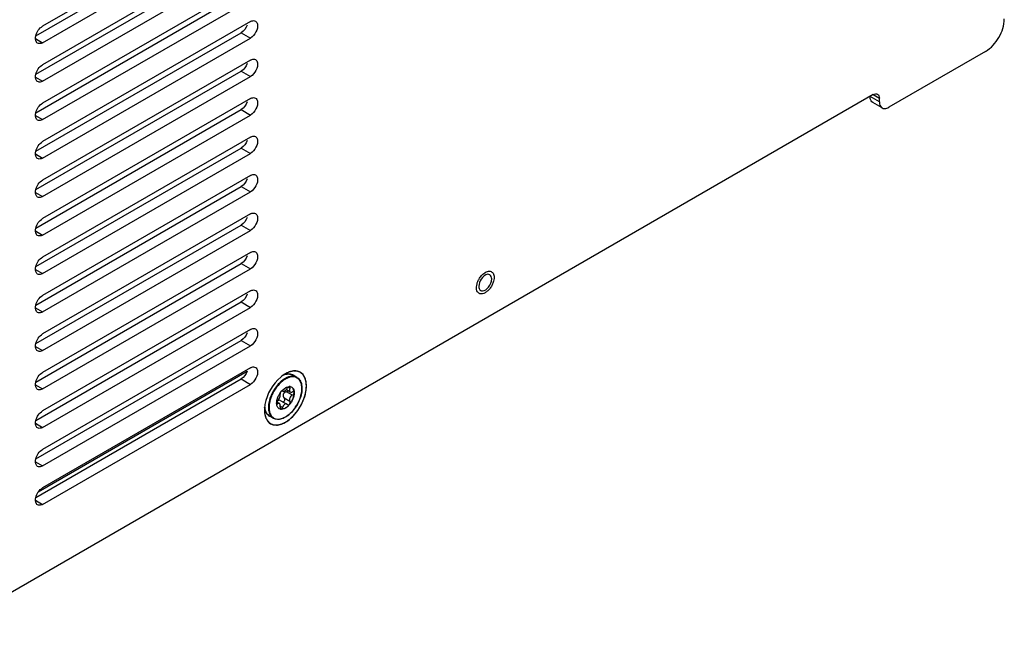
# Model space of a CAD drawing. Header units: inches. Extents: x 0 to 34, y 0 to 22.
# Tile 97 of 127: x 7.4 to 8.5, y 14.7 to 15.4. Entities that reach past the tile are written whole.
import ezdxf

# ---------------------------------------------------------------- set-up
doc = ezdxf.new("R2010")
doc.units = ezdxf.units.IN
doc.header["$LTSCALE"] = 1.87
doc.header["$MEASUREMENT"] = 0
doc.layers.get('0').update_dxf_attribs({"linetype": 'CONTINUOUS'})
doc.layers.add('02___PRT_ALL_AXES', color=7, linetype='CONTINUOUS')
doc.layers.add('COSMETIC', color=7, linetype='CONTINUOUS')

msp = doc.modelspace()

# ---------------------------------------------------------------- linework, layer by layer
at = {"color": 7, "linetype": 'CONTINUOUS'}
for p, q in [((8.49952, 15.3556), (8.39165, 15.29331)), ((8.37425, 15.30737), (5.99715, 13.93487)), ((8.38121, 15.29934), (8.37077, 15.30537)), ((8.38426, 15.29258), (8.37382, 15.29861)), ((8.37425, 15.30737), (8.38121, 15.30336)), ((8.38121, 15.29934), (8.38121, 15.30336)), ((7.94196, 15.08663), (7.94026, 15.08581)), ((7.73207, 14.99237), (7.73205, 14.99238)), ((7.71533, 14.97749), (7.71809, 14.97995)), ((7.71809, 14.97995), (7.71925, 14.9807)), ((7.71847, 14.9772), (7.72029, 14.97868)), ((7.72029, 14.97868), (7.72155, 14.98033)), ((7.72029, 14.97868), (7.72455, 14.97622)), ((7.72432, 14.98009), (7.72228, 14.98126)), ((7.72439, 14.98199), (7.72619, 14.98138)), ((7.71344, 14.97514), (7.71511, 14.97726)), ((7.71548, 14.9774), (7.71511, 14.97726)), ((7.71548, 14.9774), (7.71643, 14.97685)), ((7.71593, 14.97735), (7.71548, 14.9774)), ((7.7161, 14.97719), (7.71569, 14.97742)), ((7.7161, 14.97719), (7.71593, 14.97735)), ((7.7161, 14.97719), (7.71643, 14.97685)), ((7.72432, 14.96549), (7.71786, 14.96922)), ((7.71827, 14.96863), (7.71786, 14.96922)), ((7.72058, 14.97624), (7.72201, 14.97693)), ((7.72704, 14.97251), (7.72058, 14.97624)), ((7.72201, 14.97693), (7.72247, 14.97742)), ((7.7106, 14.96302), (7.70944, 14.96369)), ((7.70945, 14.96307), (7.70949, 14.96496)), ((7.70945, 14.96307), (7.70969, 14.96283)), ((7.70953, 14.96506), (7.71245, 14.96337)), ((7.71368, 14.95689), (7.71224, 14.95739)), ((7.71366, 14.95683), (7.71231, 14.95735)), ((7.7161, 14.95889), (7.71349, 14.9604)), ((7.71425, 14.96639), (7.72096, 14.96252)), ((7.72155, 14.96204), (7.72096, 14.96252)), ((7.72155, 14.96204), (7.72184, 14.9618))]:
    msp.add_line(p, q, dxfattribs=at)
for centre, radius, start, end in [((7.95575, 15.08999), 0.02394, 150.9603, 152.88834), ((7.94879, 15.09747), 0.01364, 120.02339, 122.84588), ((7.95196, 15.09138), 0.0199, 164.77005, 165.0667), ((7.7254, 14.97518), 0.02127, 113.74328, 116.01155), ((7.73182, 14.9687), 0.02583, 120.01413, 123.14536), ((7.73117, 14.96982), 0.02453, 119.21026, 120.00315), ((7.73128, 14.96962), 0.02407, 119.20992, 120.00315), ((7.73052, 14.97102), 0.02247, 115.96145, 119.24818), ((7.72337, 14.98717), 0.00885, 64.79919, 65.58085), ((7.72339, 14.98722), 0.0088, 60.00304, 64.80171), ((7.74472, 14.95466), 0.04433, 142.8445, 156.61308), ((7.74314, 14.95582), 0.04237, 141.51122, 142.80525), ((7.72364, 14.9762), 0.00584, 84.24519, 90.97048), ((7.72367, 14.97653), 0.0055, 83.55049, 84.17915), ((7.72394, 14.98138), 0.000686, 60.01715, 65.37611), ((7.72367, 14.9766), 0.00544, 82.46293, 83.55135), ((7.74335, 14.95527), 0.04283, 156.63757, 157.19519), ((7.73299, 14.96143), 0.02388, 144.95646, 155.54796), ((7.73082, 14.96315), 0.02111, 137.22067, 138.08131), ((7.71729, 14.96114), 0.02128, 183.9949, 186.24676), ((7.7212, 14.96366), 0.01176, 182.86849, 184.10956), ((7.72094, 14.96364), 0.01151, 184.11351, 184.2814), ((7.72478, 14.96359), 0.01534, 174.46186, 174.89002), ((7.71387, 14.96349), 0.00462, 160.05045, 161.36614), ((7.71462, 14.96206), 0.00526, 259.68208, 261.23943)]:
    msp.add_arc(centre, radius, start, end, dxfattribs=at)
for points, knots in [([(8.49952, 15.3556), (8.50572, 15.35918), (8.51551, 15.37048), (8.5204, 15.38461), (8.5204, 15.39176)], [0, 0, 0, 0, 0.5000063, 1, 1, 1, 1]), ([(8.38121, 15.29934), (8.38121, 15.29859), (8.38137, 15.29609), (8.38272, 15.29347), (8.38426, 15.29258)], [0, 0, 0, 0, 0.2949647, 1, 1, 1, 1]), ([(8.38426, 15.29258), (8.38581, 15.29169), (8.38875, 15.29183), (8.391, 15.29294), (8.39165, 15.29331)], [0, 0, 0, 0, 0.7050286, 1, 1, 1, 1]), ([(7.94196, 15.10929), (7.94269, 15.10971), (7.94415, 15.11038), (7.94641, 15.11075), (7.94847, 15.11035), (7.95013, 15.10915), (7.95125, 15.10729), (7.9518, 15.10495), (7.95179, 15.10225), (7.95144, 15.10037), (7.95118, 15.09941)], [0, 0, 0, 0, 0.1354085, 0.2535001, 0.3589051, 0.4611998, 0.5714505, 0.6971541, 0.8406058, 1, 1, 1, 1]), ([(7.93276, 15.09661), (7.93286, 15.09697), (7.93331, 15.09844), (7.93391, 15.09987), (7.93444, 15.1009)], [0, 0, 0, 0, 0.2441019, 1, 1, 1, 1]), ([(7.93482, 15.10161), (7.93508, 15.10207), (7.93614, 15.10385), (7.93744, 15.10549), (7.93852, 15.10659)], [0, 0, 0, 0, 0.254903, 1, 1, 1, 1]), ([(7.93852, 15.10659), (7.93875, 15.10681), (7.93964, 15.10767), (7.94062, 15.10844), (7.94139, 15.10894)], [0, 0, 0, 0, 0.2604406, 1, 1, 1, 1]), ([(7.95118, 15.09941), (7.95083, 15.09808), (7.94984, 15.09547), (7.94771, 15.09189), (7.94509, 15.08885), (7.94303, 15.08724), (7.94196, 15.08663)], [0, 0, 0, 0, 0.2552502, 0.5173944, 0.7703886, 1, 1, 1, 1]), ([(7.93482, 15.08606), (7.93419, 15.08647), (7.93305, 15.08771), (7.93219, 15.09024), (7.93206, 15.09327), (7.93244, 15.0954), (7.93274, 15.09651)], [0, 0, 0, 0, 0.2007817, 0.4294056, 0.6966303, 1, 1, 1, 1]), ([(7.94026, 15.08581), (7.93932, 15.08546), (7.93785, 15.08515), (7.93599, 15.08546), (7.93518, 15.08583), (7.93482, 15.08606)], [0, 0, 0, 0, 0.5337765, 0.7714864, 1, 1, 1, 1]), ([(7.7177, 14.99032), (7.71582, 14.9891), (7.71221, 14.98607), (7.70762, 14.98051), (7.70389, 14.9741), (7.70133, 14.96733), (7.70012, 14.96074), (7.70033, 14.95557), (7.70135, 14.95204), (7.70245, 14.94984), (7.70391, 14.94804), (7.7051, 14.94713), (7.70574, 14.94677)], [0, 0, 0, 0, 0.1316998, 0.2747583, 0.4219593, 0.5653473, 0.6976072, 0.8135976, 0.8651173, 0.9126743, 0.9571779, 1, 1, 1, 1]), ([(7.71925, 14.99046), (7.71753, 14.98947), (7.71417, 14.98695), (7.71133, 14.98389), (7.70998, 14.98219)], [0, 0, 0, 0, 0.4771554, 1, 1, 1, 1]), ([(7.71672, 14.99474), (7.71732, 14.995), (7.7196, 14.99586), (7.7221, 14.99623), (7.72387, 14.99606)], [0, 0, 0, 0, 0.2711085, 1, 1, 1, 1]), ([(7.72703, 14.99523), (7.72631, 14.99555), (7.72474, 14.99602), (7.72221, 14.99614), (7.71951, 14.99569), (7.71773, 14.99505), (7.71683, 14.99465)], [0, 0, 0, 0, 0.2244808, 0.4619603, 0.719228, 1, 1, 1, 1]), ([(7.73207, 14.99237), (7.73273, 14.99198), (7.734, 14.99102), (7.73552, 14.9891), (7.73665, 14.98678), (7.73766, 14.98308), (7.7378, 14.97771), (7.73643, 14.97091), (7.73365, 14.96401), (7.72969, 14.95756), (7.72486, 14.95207), (7.72109, 14.94917), (7.71915, 14.94805)], [0, 0, 0, 0, 0.0441174, 0.0898015, 0.1383734, 0.1907472, 0.3080429, 0.4410998, 0.5845544, 0.730786, 0.871631, 1, 1, 1, 1]), ([(7.73205, 14.99238), (7.7312, 14.99287), (7.72925, 14.99358), (7.72602, 14.99369), (7.72257, 14.9929), (7.72033, 14.99186), (7.7192, 14.99123)], [0, 0, 0, 0, 0.2186967, 0.4523008, 0.7112097, 1, 1, 1, 1]), ([(7.71925, 14.94827), (7.72177, 14.94973), (7.72656, 14.95373), (7.73221, 14.96131), (7.73616, 14.96995), (7.73767, 14.97741), (7.73744, 14.98288), (7.73662, 14.98634), (7.73514, 14.98922), (7.73302, 14.99139), (7.73034, 14.9927), (7.72727, 14.9931), (7.72396, 14.9926), (7.72178, 14.99176), (7.72068, 14.99122)], [0, 0, 0, 0, 0.1379393, 0.2907737, 0.4444317, 0.584532, 0.6463548, 0.7019112, 0.7518191, 0.7978711, 0.8429256, 0.890162, 0.942079, 1, 1, 1, 1]), ([(7.72387, 14.99606), (7.72457, 14.996), (7.72593, 14.99573), (7.7272, 14.99518), (7.72779, 14.99484)], [0, 0, 0, 0, 0.50683, 1, 1, 1, 1]), ([(7.71907, 14.95814), (7.7201, 14.95873), (7.72208, 14.96025), (7.72463, 14.96314), (7.72672, 14.96654), (7.7282, 14.97017), (7.72895, 14.97376), (7.7289, 14.97701), (7.72812, 14.97936), (7.72706, 14.98073), (7.72642, 14.98124), (7.72608, 14.98144)], [0, 0, 0, 0, 0.1285261, 0.2699186, 0.4169166, 0.561229, 0.6950448, 0.8126295, 0.9123682, 0.9571175, 1, 1, 1, 1]), ([(7.71925, 14.9807), (7.71961, 14.9809), (7.72094, 14.9816), (7.72245, 14.98202), (7.72354, 14.98203)], [0, 0, 0, 0, 0.2753558, 1, 1, 1, 1]), ([(7.72619, 14.98138), (7.72653, 14.98119), (7.72718, 14.98069), (7.72826, 14.97933), (7.72906, 14.97699), (7.72913, 14.97373), (7.7284, 14.97013), (7.72692, 14.96648), (7.72482, 14.96307), (7.72227, 14.96016), (7.72028, 14.95863), (7.71925, 14.95804)], [0, 0, 0, 0, 0.0428775, 0.087526, 0.1869335, 0.3042501, 0.4379794, 0.5823885, 0.7296077, 0.8712612, 1, 1, 1, 1]), ([(7.72354, 14.98203), (7.72314, 14.98193), (7.72236, 14.98143), (7.72179, 14.98074), (7.72155, 14.98033)], [0, 0, 0, 0, 0.46654, 1, 1, 1, 1]), ([(7.72432, 14.98009), (7.72411, 14.97971), (7.72379, 14.97896), (7.72361, 14.97783), (7.72383, 14.97683), (7.72429, 14.97637), (7.72455, 14.97622)], [0, 0, 0, 0, 0.3051982, 0.5684823, 0.7916767, 1, 1, 1, 1]), ([(7.72432, 14.98009), (7.72442, 14.98028), (7.72458, 14.98065), (7.72468, 14.9812), (7.7246, 14.98168), (7.72439, 14.98191), (7.72428, 14.98197)], [0, 0, 0, 0, 0.3163939, 0.5871095, 0.8083829, 1, 1, 1, 1]), ([(7.70387, 14.97187), (7.70368, 14.97141), (7.70295, 14.9696), (7.70235, 14.96773), (7.70199, 14.96632)], [0, 0, 0, 0, 0.2547208, 1, 1, 1, 1]), ([(7.7095, 14.96507), (7.70955, 14.96558), (7.70987, 14.96773), (7.71057, 14.96981), (7.71125, 14.97132)], [0, 0, 0, 0, 0.2363345, 1, 1, 1, 1]), ([(7.7106, 14.96671), (7.71111, 14.96715), (7.71201, 14.9683), (7.71296, 14.97021), (7.71346, 14.97188), (7.71352, 14.97306), (7.71342, 14.97354), (7.71332, 14.97374)], [0, 0, 0, 0, 0.2578881, 0.5508194, 0.8139856, 0.9176562, 1, 1, 1, 1]), ([(7.71344, 14.97514), (7.71334, 14.97488), (7.71322, 14.97442), (7.71324, 14.97392), (7.71332, 14.97374)], [0, 0, 0, 0, 0.5808609, 1, 1, 1, 1]), ([(7.71632, 14.9652), (7.71668, 14.96517), (7.71748, 14.96535), (7.71831, 14.96625), (7.71863, 14.96745), (7.71845, 14.96827), (7.71827, 14.96863)], [0, 0, 0, 0, 0.2326265, 0.4855244, 0.7477194, 1, 1, 1, 1]), ([(7.71643, 14.97685), (7.71669, 14.9767), (7.71722, 14.97668), (7.7179, 14.9769), (7.71828, 14.97709), (7.71847, 14.9772)], [0, 0, 0, 0, 0.4111021, 0.6815774, 1, 1, 1, 1]), ([(7.72058, 14.97624), (7.7198, 14.97608), (7.71864, 14.97561), (7.71742, 14.97453), (7.71679, 14.97349), (7.71655, 14.97231), (7.71674, 14.97078), (7.71734, 14.96976), (7.71786, 14.96922)], [0, 0, 0, 0, 0.2564068, 0.3861052, 0.5141072, 0.6396367, 0.7627063, 1, 1, 1, 1]), ([(7.72704, 14.97251), (7.72637, 14.97222), (7.72513, 14.97132), (7.72389, 14.96943), (7.72351, 14.96731), (7.72395, 14.96597), (7.72432, 14.96549)], [0, 0, 0, 0, 0.2591369, 0.5305284, 0.7832673, 1, 1, 1, 1]), ([(7.72455, 14.97622), (7.72489, 14.97603), (7.72576, 14.97585), (7.72661, 14.97604), (7.72704, 14.97621)], [0, 0, 0, 0, 0.4556471, 1, 1, 1, 1]), ([(7.72831, 14.97619), (7.72813, 14.97629), (7.72769, 14.97639), (7.72726, 14.97629), (7.72704, 14.97621)], [0, 0, 0, 0, 0.4612013, 1, 1, 1, 1]), ([(7.72704, 14.97251), (7.72743, 14.97268), (7.72812, 14.97322), (7.72868, 14.97413), (7.72886, 14.97492), (7.72884, 14.97546), (7.72866, 14.97591), (7.72843, 14.97612), (7.72831, 14.97619)], [0, 0, 0, 0, 0.2752124, 0.5582571, 0.6876597, 0.8028836, 0.904772, 1, 1, 1, 1]), ([(7.70146, 14.94923), (7.7007, 14.94967), (7.69928, 14.9508), (7.69765, 14.95306), (7.69652, 14.95583), (7.69613, 14.95785), (7.69601, 14.95892)], [0, 0, 0, 0, 0.2273425, 0.4648628, 0.7207417, 1, 1, 1, 1]), ([(7.69614, 14.95882), (7.69625, 14.95776), (7.69664, 14.95574), (7.69774, 14.95299), (7.69934, 14.95076), (7.70072, 14.94966), (7.70146, 14.94923)], [0, 0, 0, 0, 0.2825691, 0.5394106, 0.7755636, 1, 1, 1, 1]), ([(7.70199, 14.96632), (7.70179, 14.96553), (7.70112, 14.96253), (7.70087, 14.95942), (7.70104, 14.95717)], [0, 0, 0, 0, 0.2664515, 1, 1, 1, 1]), ([(7.70104, 14.95717), (7.70107, 14.95668), (7.70127, 14.95482), (7.70174, 14.95299), (7.70228, 14.95174)], [0, 0, 0, 0, 0.266731, 1, 1, 1, 1]), ([(7.71231, 14.95735), (7.7119, 14.95758), (7.71113, 14.95821), (7.71026, 14.95947), (7.70969, 14.96104), (7.70951, 14.96218), (7.70947, 14.96278)], [0, 0, 0, 0, 0.2224037, 0.4576161, 0.7151613, 1, 1, 1, 1]), ([(7.7106, 14.96671), (7.71036, 14.96651), (7.70994, 14.96599), (7.70965, 14.96539), (7.70953, 14.96506)], [0, 0, 0, 0, 0.4667055, 1, 1, 1, 1]), ([(7.70969, 14.96283), (7.70981, 14.96276), (7.71017, 14.96273), (7.71045, 14.96291), (7.7106, 14.96302)], [0, 0, 0, 0, 0.4369721, 1, 1, 1, 1]), ([(7.71131, 14.96656), (7.711, 14.96638), (7.71044, 14.96585), (7.71011, 14.96517), (7.70998, 14.9648)], [0, 0, 0, 0, 0.4823141, 1, 1, 1, 1]), ([(7.71245, 14.96338), (7.71232, 14.96345), (7.71203, 14.96355), (7.71155, 14.96353), (7.71106, 14.96334), (7.71075, 14.96314), (7.7106, 14.96302)], [0, 0, 0, 0, 0.2200615, 0.4483008, 0.7048978, 1, 1, 1, 1]), ([(7.71425, 14.96639), (7.7138, 14.96665), (7.71304, 14.96692), (7.71201, 14.96687), (7.71153, 14.96669), (7.71131, 14.96656)], [0, 0, 0, 0, 0.5085516, 0.7552805, 1, 1, 1, 1]), ([(7.71332, 14.95914), (7.71342, 14.9596), (7.71353, 14.96049), (7.71344, 14.96196), (7.71298, 14.96307), (7.71245, 14.96338)], [0, 0, 0, 0, 0.3112494, 0.5915383, 1, 1, 1, 1]), ([(7.71332, 14.95914), (7.71327, 14.95891), (7.71317, 14.95818), (7.71338, 14.95724), (7.71384, 14.95698)], [0, 0, 0, 0, 0.3074414, 1, 1, 1, 1]), ([(7.71925, 14.95804), (7.71834, 14.95751), (7.71653, 14.95672), (7.71452, 14.95663), (7.71366, 14.95683)], [0, 0, 0, 0, 0.5424309, 1, 1, 1, 1]), ([(7.71907, 14.95814), (7.71863, 14.95788), (7.71701, 14.95706), (7.71511, 14.95666), (7.71382, 14.95686)], [0, 0, 0, 0, 0.2824113, 1, 1, 1, 1]), ([(7.71384, 14.95698), (7.71393, 14.95693), (7.71413, 14.95685), (7.7146, 14.95688), (7.71521, 14.95724), (7.71576, 14.95796), (7.71601, 14.95856), (7.7161, 14.95889)], [0, 0, 0, 0, 0.0926231, 0.189589, 0.4168266, 0.6952413, 1, 1, 1, 1]), ([(7.71847, 14.96243), (7.71819, 14.96226), (7.71705, 14.96136), (7.71637, 14.95997), (7.7161, 14.95889)], [0, 0, 0, 0, 0.2290941, 1, 1, 1, 1]), ([(7.72096, 14.96252), (7.72061, 14.96273), (7.71972, 14.96294), (7.71886, 14.96265), (7.71847, 14.96243)], [0, 0, 0, 0, 0.4773841, 1, 1, 1, 1]), ([(7.72184, 14.9618), (7.722, 14.96171), (7.72241, 14.9616), (7.72304, 14.96174), (7.72364, 14.96213), (7.72415, 14.96272), (7.7245, 14.96343), (7.72472, 14.96437), (7.72459, 14.96514), (7.72432, 14.96549)], [0, 0, 0, 0, 0.1015121, 0.2129191, 0.3399, 0.4797212, 0.6242723, 0.7639351, 1, 1, 1, 1]), ([(7.70228, 14.95174), (7.70261, 14.95099), (7.70337, 14.9496), (7.70494, 14.94786), (7.70684, 14.94661), (7.70983, 14.94562), (7.71427, 14.94586), (7.71758, 14.94731), (7.71925, 14.94827)], [0, 0, 0, 0, 0.1228917, 0.2381654, 0.349958, 0.4630996, 0.7091619, 1, 1, 1, 1]), ([(7.71915, 14.94805), (7.71798, 14.94737), (7.71566, 14.94627), (7.71207, 14.94541), (7.70868, 14.9455), (7.70663, 14.94625), (7.70574, 14.94677)], [0, 0, 0, 0, 0.2865091, 0.5446463, 0.7791462, 1, 1, 1, 1])]:
    msp.add_open_spline(points, degree=3, knots=knots, dxfattribs=at)
for points in [[(8.37425, 15.30737), (8.37567, 15.3082), (8.37774, 15.30869), (8.37917, 15.30786)], [(8.37917, 15.30786), (8.3806, 15.30704), (8.38121, 15.305), (8.38121, 15.30336)], [(7.69601, 14.95892), (7.696, 14.95892), (7.696, 14.95893), (7.696, 14.95894)]]:
    msp.add_open_spline(points, degree=3, dxfattribs=at)
at = {"color": 3, "linetype": 'CONTINUOUS'}
msp.add_open_spline([(8.37382, 15.29861), (8.37228, 15.2995), (8.37093, 15.30212), (8.37077, 15.30462), (8.37077, 15.30537)], degree=3, knots=[0, 0, 0, 0, 0.7050353, 1, 1, 1, 1], dxfattribs=at)
at = {"layer": '02___PRT_ALL_AXES', "color": 7, "linetype": 'CONTINUOUS'}
for p, q in [((7.68018, 15.51733), (7.4486, 15.38362)), ((7.4486, 15.36525), (7.68018, 15.49896)), ((7.68018, 15.47446), (7.4486, 15.34075)), ((7.4486, 15.32238), (7.68018, 15.45609)), ((7.68018, 15.4316), (7.4486, 15.29789)), ((7.4486, 15.27952), (7.68018, 15.41323)), ((7.68018, 15.38873), (7.4486, 15.25502)), ((7.66974, 15.37639), (7.68018, 15.37036)), ((7.44068, 15.36982), (7.4486, 15.36525)), ((7.4486, 15.23665), (7.68018, 15.37036)), ((7.68018, 15.34587), (7.4486, 15.21216)), ((7.66974, 15.33353), (7.68018, 15.3275)), ((7.44068, 15.32696), (7.4486, 15.32238)), ((7.4486, 15.19379), (7.68018, 15.3275)), ((7.68018, 15.303), (7.4486, 15.16929)), ((7.66974, 15.29066), (7.68018, 15.28463)), ((7.44068, 15.28409), (7.4486, 15.27952)), ((7.4486, 15.15092), (7.68018, 15.28463)), ((7.68018, 15.26014), (7.4486, 15.12643)), ((7.66974, 15.2478), (7.68018, 15.24177)), ((7.44068, 15.24123), (7.4486, 15.23665)), ((7.4486, 15.10806), (7.68018, 15.24177)), ((7.68018, 15.21727), (7.4486, 15.08356)), ((7.44068, 15.19836), (7.4486, 15.19379)), ((7.4486, 15.06519), (7.68018, 15.1989)), ((7.66974, 15.20493), (7.68018, 15.1989)), ((7.68018, 15.17441), (7.4486, 15.0407)), ((7.44068, 15.1555), (7.4486, 15.15092)), ((7.4486, 15.02233), (7.68018, 15.15604)), ((7.66974, 15.16207), (7.68018, 15.15604)), ((7.68018, 15.13154), (7.4486, 14.99783)), ((7.44068, 15.11263), (7.4486, 15.10806)), ((7.4486, 14.97946), (7.68018, 15.11317)), ((7.66974, 15.1192), (7.68018, 15.11317)), ((7.68018, 15.08868), (7.4486, 14.95497)), ((7.44068, 15.06977), (7.4486, 15.06519)), ((7.4486, 14.9366), (7.68018, 15.07031)), ((7.66974, 15.07634), (7.68018, 15.07031)), ((7.68018, 15.04582), (7.4486, 14.91211)), ((7.66974, 15.03347), (7.68018, 15.02744)), ((7.44068, 15.02691), (7.4486, 15.02233)), ((7.4486, 14.89373), (7.68018, 15.02744)), ((7.68018, 15.00295), (7.4486, 14.86924)), ((7.67652, 14.99894), (7.44381, 14.86458)), ((7.66974, 14.99061), (7.68018, 14.98458)), ((7.73207, 14.99237), (7.72779, 14.99484)), ((7.44068, 14.98404), (7.4486, 14.97946)), ((7.4486, 14.85087), (7.68018, 14.98458)), ((7.70574, 14.94677), (7.70146, 14.94923)), ((7.44068, 14.94118), (7.4486, 14.9366)), ((7.44068, 14.89831), (7.4486, 14.89373)), ((7.44068, 14.85545), (7.4486, 14.85087))]:
    msp.add_line(p, q, dxfattribs=at)
at = {"layer": '02___PRT_ALL_AXES', "color": 3, "linetype": 'CONTINUOUS'}
for p, q in [((7.44107, 15.37295), (7.66974, 15.50498)), ((7.44107, 15.33009), (7.66974, 15.46212)), ((7.44107, 15.28722), (7.66974, 15.41925)), ((7.44107, 15.24436), (7.66974, 15.37639)), ((7.44107, 15.20149), (7.66974, 15.33353)), ((7.44107, 15.15863), (7.66974, 15.29066)), ((7.44107, 15.11576), (7.66974, 15.2478)), ((7.44107, 15.0729), (7.66974, 15.20493)), ((7.44107, 15.03004), (7.66974, 15.16207)), ((7.44107, 14.98717), (7.66974, 15.1192)), ((7.44107, 14.94431), (7.66974, 15.07634)), ((7.44107, 14.90144), (7.66974, 15.03347)), ((7.44107, 14.85858), (7.66974, 14.99061))]:
    msp.add_line(p, q, dxfattribs=at)
for points in [[(7.67663, 15.38495), (7.6753, 15.38154), (7.67291, 15.37822), (7.66974, 15.37639)], [(7.67663, 15.34208), (7.6753, 15.33867), (7.67291, 15.33536), (7.66974, 15.33353)], [(7.67663, 15.29922), (7.6753, 15.29581), (7.67291, 15.29249), (7.66974, 15.29066)], [(7.67663, 15.25635), (7.6753, 15.25294), (7.67291, 15.24963), (7.66974, 15.2478)], [(7.67663, 15.21349), (7.6753, 15.21008), (7.67291, 15.20676), (7.66974, 15.20493)], [(7.67663, 15.17063), (7.6753, 15.16721), (7.67291, 15.1639), (7.66974, 15.16207)], [(7.67663, 15.12776), (7.6753, 15.12435), (7.67291, 15.12103), (7.66974, 15.1192)], [(7.67663, 15.0849), (7.6753, 15.08148), (7.67291, 15.07817), (7.66974, 15.07634)], [(7.67663, 15.04203), (7.6753, 15.03862), (7.67291, 15.0353), (7.66974, 15.03347)], [(7.67663, 14.99917), (7.6753, 14.99575), (7.67291, 14.99244), (7.66974, 14.99061)]]:
    msp.add_open_spline(points, degree=3, dxfattribs=at)
at = {"layer": '02___PRT_ALL_AXES', "color": 7, "linetype": 'CONTINUOUS'}
for points, knots in [([(7.68018, 15.38873), (7.68067, 15.38902), (7.68239, 15.38986), (7.68464, 15.38997), (7.68582, 15.38929)], [0, 0, 0, 0, 0.2946515, 1, 1, 1, 1]), ([(7.68582, 15.38929), (7.68699, 15.3886), (7.68911, 15.38425), (7.68673, 15.37683), (7.68285, 15.3719), (7.68018, 15.37036)], [0, 0, 0, 0, 0.184855, 0.5807574, 1, 1, 1, 1]), ([(7.44297, 15.36469), (7.44245, 15.365), (7.44028, 15.36718), (7.44049, 15.37067), (7.44105, 15.37295)], [0, 0, 0, 0, 0.2056214, 1, 1, 1, 1]), ([(7.4486, 15.36525), (7.44811, 15.36496), (7.4464, 15.36412), (7.44415, 15.36401), (7.44297, 15.36469)], [0, 0, 0, 0, 0.2946515, 1, 1, 1, 1]), ([(7.68018, 15.34587), (7.68067, 15.34615), (7.68239, 15.34699), (7.68464, 15.3471), (7.68582, 15.34642)], [0, 0, 0, 0, 0.2946515, 1, 1, 1, 1]), ([(7.68582, 15.34642), (7.68699, 15.34574), (7.68911, 15.34138), (7.68673, 15.33396), (7.68285, 15.32904), (7.68018, 15.3275)], [0, 0, 0, 0, 0.184855, 0.5807574, 1, 1, 1, 1]), ([(7.44297, 15.32183), (7.44245, 15.32213), (7.44028, 15.32431), (7.44049, 15.32781), (7.44105, 15.33008)], [0, 0, 0, 0, 0.2056214, 1, 1, 1, 1]), ([(7.4486, 15.32238), (7.44811, 15.3221), (7.4464, 15.32126), (7.44415, 15.32115), (7.44297, 15.32183)], [0, 0, 0, 0, 0.2946515, 1, 1, 1, 1]), ([(7.68018, 15.303), (7.68067, 15.30329), (7.68239, 15.30413), (7.68464, 15.30424), (7.68582, 15.30356)], [0, 0, 0, 0, 0.2946515, 1, 1, 1, 1]), ([(7.68582, 15.30356), (7.68699, 15.30287), (7.68911, 15.29852), (7.68673, 15.2911), (7.68285, 15.28617), (7.68018, 15.28463)], [0, 0, 0, 0, 0.184855, 0.5807574, 1, 1, 1, 1]), ([(7.44297, 15.27896), (7.44245, 15.27927), (7.44028, 15.28145), (7.44049, 15.28495), (7.44105, 15.28722)], [0, 0, 0, 0, 0.2056214, 1, 1, 1, 1]), ([(7.4486, 15.27952), (7.44811, 15.27923), (7.4464, 15.27839), (7.44415, 15.27828), (7.44297, 15.27896)], [0, 0, 0, 0, 0.2946515, 1, 1, 1, 1]), ([(7.68018, 15.26014), (7.68067, 15.26042), (7.68239, 15.26126), (7.68464, 15.26137), (7.68582, 15.26069)], [0, 0, 0, 0, 0.2946515, 1, 1, 1, 1]), ([(7.68582, 15.26069), (7.68699, 15.26001), (7.68911, 15.25565), (7.68673, 15.24823), (7.68285, 15.24331), (7.68018, 15.24177)], [0, 0, 0, 0, 0.184855, 0.5807574, 1, 1, 1, 1]), ([(7.44297, 15.2361), (7.44245, 15.2364), (7.44028, 15.23858), (7.44049, 15.24208), (7.44105, 15.24435)], [0, 0, 0, 0, 0.2056214, 1, 1, 1, 1]), ([(7.4486, 15.23665), (7.44811, 15.23637), (7.4464, 15.23553), (7.44415, 15.23542), (7.44297, 15.2361)], [0, 0, 0, 0, 0.2946515, 1, 1, 1, 1]), ([(7.68018, 15.21727), (7.68067, 15.21756), (7.68239, 15.2184), (7.68464, 15.21851), (7.68582, 15.21783)], [0, 0, 0, 0, 0.2946515, 1, 1, 1, 1]), ([(7.68582, 15.21783), (7.68699, 15.21714), (7.68911, 15.21279), (7.68673, 15.20537), (7.68285, 15.20044), (7.68018, 15.1989)], [0, 0, 0, 0, 0.184855, 0.5807574, 1, 1, 1, 1]), ([(7.44297, 15.19323), (7.44245, 15.19354), (7.44028, 15.19572), (7.44049, 15.19922), (7.44105, 15.20149)], [0, 0, 0, 0, 0.2056214, 1, 1, 1, 1]), ([(7.4486, 15.19379), (7.44811, 15.1935), (7.4464, 15.19266), (7.44415, 15.19255), (7.44297, 15.19323)], [0, 0, 0, 0, 0.2946515, 1, 1, 1, 1]), ([(7.68018, 15.17441), (7.68067, 15.17469), (7.68239, 15.17553), (7.68464, 15.17565), (7.68582, 15.17496)], [0, 0, 0, 0, 0.2946515, 1, 1, 1, 1]), ([(7.68582, 15.17496), (7.68699, 15.17428), (7.68911, 15.16992), (7.68673, 15.1625), (7.68285, 15.15758), (7.68018, 15.15604)], [0, 0, 0, 0, 0.184855, 0.5807574, 1, 1, 1, 1]), ([(7.44297, 15.15037), (7.44245, 15.15067), (7.44028, 15.15285), (7.44049, 15.15635), (7.44105, 15.15863)], [0, 0, 0, 0, 0.2056214, 1, 1, 1, 1]), ([(7.4486, 15.15092), (7.44811, 15.15064), (7.4464, 15.1498), (7.44415, 15.14969), (7.44297, 15.15037)], [0, 0, 0, 0, 0.2946515, 1, 1, 1, 1]), ([(7.68018, 15.13154), (7.68067, 15.13183), (7.68239, 15.13267), (7.68464, 15.13278), (7.68582, 15.1321)], [0, 0, 0, 0, 0.2946515, 1, 1, 1, 1]), ([(7.68582, 15.1321), (7.68699, 15.13142), (7.68911, 15.12706), (7.68673, 15.11964), (7.68285, 15.11471), (7.68018, 15.11317)], [0, 0, 0, 0, 0.184855, 0.5807574, 1, 1, 1, 1]), ([(7.44297, 15.10751), (7.44245, 15.10781), (7.44028, 15.10999), (7.44049, 15.11349), (7.44105, 15.11576)], [0, 0, 0, 0, 0.2056214, 1, 1, 1, 1]), ([(7.4486, 15.10806), (7.44811, 15.10777), (7.4464, 15.10693), (7.44415, 15.10682), (7.44297, 15.10751)], [0, 0, 0, 0, 0.2946515, 1, 1, 1, 1]), ([(7.947, 15.10669), (7.94636, 15.10706), (7.94233, 15.1077), (7.93906, 15.10423), (7.93738, 15.10163)], [0, 0, 0, 0, 0.1928632, 1, 1, 1, 1]), ([(7.68018, 15.08868), (7.68067, 15.08896), (7.68239, 15.08981), (7.68464, 15.08992), (7.68582, 15.08923)], [0, 0, 0, 0, 0.2946515, 1, 1, 1, 1]), ([(7.68582, 15.08923), (7.68699, 15.08855), (7.68911, 15.0842), (7.68673, 15.07677), (7.68285, 15.07185), (7.68018, 15.07031)], [0, 0, 0, 0, 0.184855, 0.5807574, 1, 1, 1, 1]), ([(7.93691, 15.08922), (7.93748, 15.0889), (7.94087, 15.08819), (7.94388, 15.09083), (7.94553, 15.09288)], [0, 0, 0, 0, 0.1978099, 1, 1, 1, 1]), ([(7.44297, 15.06464), (7.44245, 15.06494), (7.44028, 15.06712), (7.44049, 15.07062), (7.44105, 15.0729)], [0, 0, 0, 0, 0.2056214, 1, 1, 1, 1]), ([(7.4486, 15.06519), (7.44811, 15.06491), (7.4464, 15.06407), (7.44415, 15.06396), (7.44297, 15.06464)], [0, 0, 0, 0, 0.2946515, 1, 1, 1, 1]), ([(7.68018, 15.04582), (7.68067, 15.0461), (7.68239, 15.04694), (7.68464, 15.04705), (7.68582, 15.04637)], [0, 0, 0, 0, 0.2946515, 1, 1, 1, 1]), ([(7.68582, 15.04637), (7.68699, 15.04569), (7.68911, 15.04133), (7.68673, 15.03391), (7.68285, 15.02899), (7.68018, 15.02744)], [0, 0, 0, 0, 0.184855, 0.5807574, 1, 1, 1, 1]), ([(7.44297, 15.02178), (7.44245, 15.02208), (7.44028, 15.02426), (7.44049, 15.02776), (7.44105, 15.03003)], [0, 0, 0, 0, 0.2056214, 1, 1, 1, 1]), ([(7.4486, 15.02233), (7.44811, 15.02204), (7.4464, 15.0212), (7.44415, 15.02109), (7.44297, 15.02178)], [0, 0, 0, 0, 0.2946515, 1, 1, 1, 1]), ([(7.68018, 15.00295), (7.68067, 15.00324), (7.68239, 15.00408), (7.68464, 15.00419), (7.68582, 15.0035)], [0, 0, 0, 0, 0.2946515, 1, 1, 1, 1]), ([(7.68582, 15.0035), (7.68699, 15.00282), (7.68911, 14.99847), (7.68673, 14.99104), (7.68285, 14.98612), (7.68018, 14.98458)], [0, 0, 0, 0, 0.184855, 0.5807574, 1, 1, 1, 1]), ([(7.72538, 14.94681), (7.73113, 14.95193), (7.7379, 14.96176), (7.74241, 14.9759), (7.74304, 14.98577), (7.74076, 14.99405), (7.73268, 15.00146), (7.72375, 14.99901), (7.71925, 14.99641)], [0, 0, 0, 0, 0.3083877, 0.4590626, 0.5911082, 0.6996543, 0.7920554, 1, 1, 1, 1]), ([(7.44297, 14.97891), (7.44245, 14.97922), (7.44028, 14.98139), (7.44049, 14.98489), (7.44105, 14.98717)], [0, 0, 0, 0, 0.2056214, 1, 1, 1, 1]), ([(7.4486, 14.97946), (7.44811, 14.97918), (7.4464, 14.97834), (7.44415, 14.97823), (7.44297, 14.97891)], [0, 0, 0, 0, 0.2946515, 1, 1, 1, 1]), ([(7.69583, 14.95584), (7.69583, 14.9503), (7.70024, 14.93644), (7.71444, 14.93955), (7.71925, 14.94232)], [0, 0, 0, 0, 0.4999868, 1, 1, 1, 1]), ([(7.44297, 14.93605), (7.44245, 14.93635), (7.44028, 14.93853), (7.44049, 14.94203), (7.44105, 14.9443)], [0, 0, 0, 0, 0.2056214, 1, 1, 1, 1]), ([(7.4486, 14.9366), (7.44811, 14.93631), (7.4464, 14.93547), (7.44415, 14.93536), (7.44297, 14.93605)], [0, 0, 0, 0, 0.2946515, 1, 1, 1, 1]), ([(7.44297, 14.89318), (7.44245, 14.89349), (7.44028, 14.89567), (7.44049, 14.89916), (7.44105, 14.90144)], [0, 0, 0, 0, 0.2056214, 1, 1, 1, 1]), ([(7.4486, 14.89373), (7.44811, 14.89345), (7.4464, 14.89261), (7.44415, 14.8925), (7.44297, 14.89318)], [0, 0, 0, 0, 0.2946515, 1, 1, 1, 1]), ([(7.44297, 14.85032), (7.44245, 14.85062), (7.44028, 14.8528), (7.44049, 14.8563), (7.44105, 14.85857)], [0, 0, 0, 0, 0.2056214, 1, 1, 1, 1]), ([(7.4486, 14.85087), (7.44811, 14.85059), (7.4464, 14.84974), (7.44415, 14.84963), (7.44297, 14.85032)], [0, 0, 0, 0, 0.2946515, 1, 1, 1, 1])]:
    msp.add_open_spline(points, degree=3, knots=knots, dxfattribs=at)
for points in [[(7.44105, 15.37295), (7.44209, 15.37718), (7.44483, 15.38144), (7.4486, 15.38362)], [(7.44105, 15.33008), (7.44209, 15.33432), (7.44483, 15.33857), (7.4486, 15.34075)], [(7.44105, 15.28722), (7.44209, 15.29145), (7.44483, 15.29571), (7.4486, 15.29789)], [(7.44105, 15.24435), (7.44209, 15.24859), (7.44483, 15.25284), (7.4486, 15.25502)], [(7.44105, 15.20149), (7.44209, 15.20572), (7.44483, 15.20998), (7.4486, 15.21216)], [(7.44105, 15.15863), (7.44209, 15.16286), (7.44483, 15.16711), (7.4486, 15.16929)], [(7.44105, 15.11576), (7.44209, 15.11999), (7.44483, 15.12425), (7.4486, 15.12643)], [(7.93738, 15.10163), (7.9359, 15.09934), (7.93483, 15.09657), (7.93483, 15.09384)], [(7.94553, 15.09288), (7.94759, 15.09544), (7.94909, 15.09879), (7.94909, 15.10208)], [(7.94909, 15.10208), (7.94909, 15.10377), (7.94847, 15.10585), (7.947, 15.10669)], [(7.93483, 15.09384), (7.93483, 15.09215), (7.93545, 15.09006), (7.93691, 15.08922)], [(7.44105, 15.0729), (7.44209, 15.07713), (7.44483, 15.08139), (7.4486, 15.08356)], [(7.44105, 15.03003), (7.44209, 15.03426), (7.44483, 15.03852), (7.4486, 15.0407)], [(7.44105, 14.98717), (7.44209, 14.9914), (7.44483, 14.99566), (7.4486, 14.99783)], [(7.71407, 14.99275), (7.70505, 14.98518), (7.69845, 14.97375), (7.69641, 14.96216)], [(7.71925, 14.99641), (7.71742, 14.99535), (7.71569, 14.99411), (7.71407, 14.99275)], [(7.69641, 14.96216), (7.69604, 14.96008), (7.69583, 14.95796), (7.69583, 14.95584)], [(7.44105, 14.9443), (7.44209, 14.94853), (7.44483, 14.95279), (7.4486, 14.95497)], [(7.71925, 14.94232), (7.72144, 14.94359), (7.72348, 14.94513), (7.72538, 14.94681)], [(7.44105, 14.90144), (7.44209, 14.90567), (7.44483, 14.90993), (7.4486, 14.91211)], [(7.44105, 14.85857), (7.44209, 14.8628), (7.44483, 14.86706), (7.4486, 14.86924)]]:
    msp.add_open_spline(points, degree=3, dxfattribs=at)
at = {"layer": 'COSMETIC', "color": 7, "linetype": 'CONTINUOUS'}
for p, q in [((7.71668, 14.99472), (7.7165, 14.9946)), ((7.71729, 14.99514), (7.71668, 14.99472)), ((7.71858, 14.99597), (7.71729, 14.99514)), ((7.71925, 14.99637), (7.71858, 14.99597)), ((7.69599, 14.95876), (7.69587, 14.95671)), ((7.696, 14.95886), (7.69599, 14.95876))]:
    msp.add_line(p, q, dxfattribs=at)
for points, knots in [([(7.71925, 14.94237), (7.71963, 14.94263), (7.72019, 14.94302), (7.72095, 14.94354), (7.72152, 14.94393), (7.72209, 14.94433), (7.72256, 14.94465), (7.72294, 14.94491), (7.72318, 14.94508), (7.72336, 14.94521), (7.72351, 14.94531), (7.72362, 14.94539), (7.72371, 14.94544), (7.72375, 14.94548), (7.72379, 14.9455), (7.72382, 14.94553), (7.72387, 14.94558), (7.72395, 14.94565), (7.72406, 14.94575), (7.7242, 14.94588), (7.72438, 14.94605), (7.72461, 14.94626), (7.72497, 14.9466), (7.72543, 14.94702), (7.72597, 14.94752), (7.72652, 14.94803), (7.72698, 14.94845), (7.72734, 14.94879), (7.72757, 14.949), (7.72775, 14.94917), (7.72789, 14.94929), (7.728, 14.9494), (7.72808, 14.94947), (7.72812, 14.94952), (7.72816, 14.94955), (7.72819, 14.94959), (7.72823, 14.94963), (7.72831, 14.94972), (7.72841, 14.94985), (7.72854, 14.95), (7.7287, 14.9502), (7.72891, 14.95045), (7.72925, 14.95085), (7.72967, 14.95135), (7.73017, 14.95195), (7.73068, 14.95255), (7.7311, 14.95305), (7.73143, 14.95345), (7.73164, 14.9537), (7.73181, 14.9539), (7.73194, 14.95405), (7.73204, 14.95417), (7.73213, 14.95427), (7.73219, 14.95435), (7.73224, 14.95443), (7.73232, 14.95455), (7.73241, 14.95469), (7.73253, 14.95486), (7.73268, 14.95509), (7.73286, 14.95537), (7.73316, 14.95583), (7.73354, 14.9564), (7.73399, 14.95708), (7.73444, 14.95777), (7.73481, 14.95834), (7.73511, 14.95879), (7.73533, 14.95914), (7.73552, 14.95942), (7.73565, 14.95962), (7.73573, 14.95974), (7.73579, 14.95982), (7.73583, 14.95991), (7.73589, 14.96003), (7.73599, 14.96024), (7.73615, 14.96054), (7.73633, 14.9609), (7.73657, 14.96138), (7.73687, 14.96198), (7.73723, 14.96269), (7.73759, 14.96341), (7.7379, 14.96401), (7.73814, 14.96449), (7.73832, 14.96485), (7.73847, 14.96515), (7.73858, 14.96536), (7.73863, 14.96548), (7.73868, 14.96557), (7.73871, 14.96566), (7.73876, 14.96578), (7.73884, 14.966), (7.73895, 14.9663), (7.73908, 14.96667), (7.73926, 14.96716), (7.73949, 14.96777), (7.73976, 14.96851), (7.74003, 14.96925), (7.74025, 14.96986), (7.74043, 14.97035), (7.74055, 14.97066), (7.74063, 14.9709), (7.7407, 14.97109), (7.74076, 14.97124), (7.7408, 14.97135), (7.74082, 14.97141), (7.74084, 14.97146), (7.74085, 14.9715), (7.74086, 14.97156), (7.74089, 14.97167), (7.74092, 14.97182), (7.74096, 14.972), (7.74102, 14.97224), (7.74109, 14.97254), (7.7412, 14.97303), (7.74134, 14.97363), (7.7415, 14.97436), (7.74167, 14.97509), (7.74181, 14.97569), (7.74192, 14.97618), (7.74199, 14.97648), (7.74205, 14.97672), (7.74209, 14.9769), (7.74212, 14.97705), (7.74215, 14.97716), (7.74216, 14.97722), (7.74217, 14.97727), (7.74217, 14.97731), (7.74218, 14.97737), (7.74219, 14.97747), (7.7422, 14.97762), (7.74221, 14.97779), (7.74223, 14.97802), (7.74226, 14.97832), (7.7423, 14.97878), (7.74234, 14.97937), (7.7424, 14.98007), (7.74246, 14.98077), (7.74251, 14.98135), (7.74255, 14.98182), (7.74257, 14.98211), (7.74259, 14.98234), (7.7426, 14.98252), (7.74262, 14.98266), (7.74262, 14.98277), (7.74263, 14.98282), (7.74263, 14.98287), (7.74263, 14.98291), (7.74262, 14.98296), (7.74262, 14.98305), (7.7426, 14.98318), (7.74259, 14.98334), (7.74257, 14.98354), (7.74255, 14.9838), (7.74251, 14.98422), (7.74247, 14.98474), (7.74241, 14.98536), (7.74235, 14.98599), (7.74231, 14.98651), (7.74227, 14.98692), (7.74225, 14.98718), (7.74223, 14.98739), (7.74222, 14.98754), (7.7422, 14.98767), (7.7422, 14.98777), (7.74219, 14.98782), (7.74219, 14.98786), (7.74218, 14.98789), (7.74216, 14.98793), (7.74214, 14.98801), (7.74211, 14.98812), (7.74206, 14.98826), (7.74201, 14.98844), (7.74194, 14.98866), (7.74183, 14.98902), (7.74169, 14.98946), (7.74153, 14.99), (7.74136, 14.99053), (7.74123, 14.99098), (7.74112, 14.99134), (7.74105, 14.99156), (7.74099, 14.99174), (7.74095, 14.99187), (7.74092, 14.99198), (7.74089, 14.99206), (7.74088, 14.99211), (7.74087, 14.99214), (7.74085, 14.99217), (7.74083, 14.9922), (7.74079, 14.99226), (7.74073, 14.99235), (7.74067, 14.99246), (7.74058, 14.9926), (7.74047, 14.99278), (7.74029, 14.99306), (7.74006, 14.99342), (7.7398, 14.99385), (7.73953, 14.99427), (7.73931, 14.99463), (7.73913, 14.99491), (7.73902, 14.99509), (7.73893, 14.99523), (7.73886, 14.99534), (7.7388, 14.99543), (7.73876, 14.99549), (7.73874, 14.99553), (7.73873, 14.99556), (7.7387, 14.99557), (7.73867, 14.9956), (7.73862, 14.99564), (7.73854, 14.99571), (7.73845, 14.99578), (7.73833, 14.99589), (7.73817, 14.99601), (7.73793, 14.99622), (7.73762, 14.99647), (7.73725, 14.99678), (7.73689, 14.99709), (7.73658, 14.99734), (7.73634, 14.99755), (7.73618, 14.99767), (7.73606, 14.99778), (7.73597, 14.99785), (7.73589, 14.99792), (7.73584, 14.99796), (7.73581, 14.99799), (7.73578, 14.99801), (7.73576, 14.99802), (7.73572, 14.99803), (7.73565, 14.99805), (7.73556, 14.99809), (7.73545, 14.99813), (7.73531, 14.99818), (7.73512, 14.99825), (7.73483, 14.99836), (7.73446, 14.9985), (7.73402, 14.99866), (7.73358, 14.99882), (7.73321, 14.99896), (7.73292, 14.99907), (7.73273, 14.99914), (7.73259, 14.99919), (7.73248, 14.99923), (7.73239, 14.99927), (7.73232, 14.99929), (7.73228, 14.9993), (7.73226, 14.99932), (7.73223, 14.99932), (7.73218, 14.99932), (7.73211, 14.99932), (7.73201, 14.99933), (7.73188, 14.99933), (7.73171, 14.99934), (7.7315, 14.99935), (7.73117, 14.99936), (7.73075, 14.99938), (7.73025, 14.9994), (7.72974, 14.99942), (7.72932, 14.99944), (7.72899, 14.99945), (7.72878, 14.99946), (7.72861, 14.99947), (7.72849, 14.99947), (7.72838, 14.99948), (7.72831, 14.99948), (7.72827, 14.99948), (7.72824, 14.99949), (7.7282, 14.99947), (7.72816, 14.99947), (7.72808, 14.99945), (7.72796, 14.99942), (7.72783, 14.99939), (7.72764, 14.99935), (7.72742, 14.9993), (7.72705, 14.99922), (7.7266, 14.99912), (7.72605, 14.99899), (7.72551, 14.99887), (7.72505, 14.99877), (7.72469, 14.99869), (7.72446, 14.99864), (7.72428, 14.9986), (7.72414, 14.99857), (7.72403, 14.99854), (7.72395, 14.99852), (7.7239, 14.99851), (7.72387, 14.99851), (7.72383, 14.99849), (7.72379, 14.99847), (7.7237, 14.99843), (7.72358, 14.99837), (7.72344, 14.9983), (7.72324, 14.99821), (7.723, 14.9981), (7.72262, 14.99793), (7.72214, 14.9977), (7.72156, 14.99744), (7.72098, 14.99717), (7.72021, 14.99681), (7.71963, 14.99655), (7.71925, 14.99637)], [0, 0, 0, 0, 0.015625, 0.0234375, 0.03125, 0.0390625, 0.046875, 0.0507812, 0.0546875, 0.0566406, 0.0585938, 0.0605469, 0.0615234, 0.0620117, 0.0625, 0.0629883, 0.0634766, 0.0644531, 0.0664062, 0.0683594, 0.0703125, 0.0742188, 0.078125, 0.0859375, 0.09375, 0.1015625, 0.109375, 0.1132812, 0.1171875, 0.1191406, 0.1210938, 0.1230469, 0.1240234, 0.1245117, 0.125, 0.1254883, 0.1259766, 0.1269531, 0.1289062, 0.1308594, 0.1328125, 0.1367188, 0.140625, 0.1484375, 0.15625, 0.1640625, 0.171875, 0.1757812, 0.1796875, 0.1816406, 0.1835938, 0.1855469, 0.1865234, 0.1875, 0.1884766, 0.1894531, 0.1914062, 0.1933594, 0.1953125, 0.1992188, 0.203125, 0.2109375, 0.21875, 0.2265625, 0.234375, 0.2382812, 0.2421875, 0.2460938, 0.2480469, 0.2490234, 0.25, 0.2509766, 0.2519531, 0.2539062, 0.2578125, 0.2617188, 0.265625, 0.2734375, 0.28125, 0.2890625, 0.296875, 0.3007812, 0.3046875, 0.3085938, 0.3105469, 0.3115234, 0.3125, 0.3134766, 0.3144531, 0.3164062, 0.3203125, 0.3242188, 0.328125, 0.3359375, 0.34375, 0.3515625, 0.359375, 0.3632812, 0.3671875, 0.3691406, 0.3710938, 0.3730469, 0.3740234, 0.3745117, 0.375, 0.3754883, 0.3759766, 0.3769531, 0.3789062, 0.3808594, 0.3828125, 0.3867188, 0.390625, 0.3984375, 0.40625, 0.4140625, 0.421875, 0.4257812, 0.4296875, 0.4316406, 0.4335938, 0.4355469, 0.4365234, 0.4370117, 0.4375, 0.4379883, 0.4384766, 0.4394531, 0.4414062, 0.4433594, 0.4453125, 0.4492188, 0.453125, 0.4609375, 0.46875, 0.4765625, 0.484375, 0.4882812, 0.4921875, 0.4941406, 0.4960938, 0.4980469, 0.4990234, 0.4995117, 0.5, 0.5004883, 0.5009766, 0.5019531, 0.5039062, 0.5058594, 0.5078125, 0.5117188, 0.515625, 0.5234375, 0.53125, 0.5390625, 0.546875, 0.5507812, 0.5546875, 0.5566406, 0.5585938, 0.5605469, 0.5615234, 0.5620117, 0.5625, 0.5629883, 0.5634766, 0.5644531, 0.5664062, 0.5683594, 0.5703125, 0.5742188, 0.578125, 0.5859375, 0.59375, 0.6015625, 0.609375, 0.6132812, 0.6171875, 0.6191406, 0.6210938, 0.6230469, 0.6240234, 0.6245117, 0.625, 0.6254883, 0.6259766, 0.6269531, 0.6289062, 0.6308594, 0.6328125, 0.6367188, 0.640625, 0.6484375, 0.65625, 0.6640625, 0.671875, 0.6757812, 0.6796875, 0.6816406, 0.6835938, 0.6855469, 0.6865234, 0.6870117, 0.6875, 0.6879883, 0.6884766, 0.6894531, 0.6914062, 0.6933594, 0.6953125, 0.6992188, 0.703125, 0.7109375, 0.71875, 0.7265625, 0.734375, 0.7382812, 0.7421875, 0.7441406, 0.7460938, 0.7480469, 0.7490234, 0.7495117, 0.75, 0.7504883, 0.7509766, 0.7519531, 0.7539062, 0.7558594, 0.7578125, 0.7617188, 0.765625, 0.7734375, 0.78125, 0.7890625, 0.796875, 0.8007812, 0.8046875, 0.8066406, 0.8085938, 0.8105469, 0.8115234, 0.8120117, 0.8125, 0.8129883, 0.8134766, 0.8144531, 0.8164062, 0.8183594, 0.8203125, 0.8242188, 0.828125, 0.8359375, 0.84375, 0.8515625, 0.859375, 0.8632812, 0.8671875, 0.8691406, 0.8710938, 0.8730469, 0.8740234, 0.8745117, 0.875, 0.8754883, 0.8759766, 0.8769531, 0.8789062, 0.8808594, 0.8828125, 0.8867188, 0.890625, 0.8984375, 0.90625, 0.9140625, 0.921875, 0.9257812, 0.9296875, 0.9316406, 0.9335938, 0.9355469, 0.9365234, 0.9370117, 0.9375, 0.9379883, 0.9384766, 0.9394531, 0.9414062, 0.9433594, 0.9453125, 0.9492188, 0.953125, 0.9609375, 0.96875, 0.9765625, 0.984375, 1, 1, 1, 1]), ([(7.69587, 14.95671), (7.69587, 14.95648), (7.69587, 14.95618), (7.69586, 14.95582), (7.69587, 14.95559), (7.69587, 14.95536), (7.69588, 14.95512), (7.69588, 14.95498), (7.69588, 14.95486), (7.69589, 14.95474), (7.69589, 14.95458), (7.6959, 14.95439), (7.69591, 14.9542), (7.69592, 14.95405), (7.69593, 14.95392), (7.69593, 14.95382), (7.69594, 14.95374), (7.69595, 14.95363), (7.69596, 14.95349), (7.69598, 14.95332), (7.69599, 14.95316), (7.696, 14.95302), (7.69601, 14.9529), (7.69603, 14.95278), (7.69605, 14.95263), (7.69608, 14.95239), (7.6961, 14.95215), (7.69614, 14.95191), (7.69617, 14.95168), (7.69622, 14.95139), (7.69626, 14.95116), (7.69628, 14.95104)], [0, 0, 0, 0, 0.125, 0.15625, 0.1875, 0.25, 0.28125, 0.3125, 0.328125, 0.34375, 0.375, 0.40625, 0.4375, 0.46875, 0.484375, 0.5, 0.515625, 0.53125, 0.5625, 0.59375, 0.625, 0.65625, 0.671875, 0.6875, 0.71875, 0.75, 0.8125, 0.84375, 0.875, 0.9375, 1, 1, 1, 1]), ([(7.69628, 14.95104), (7.69637, 14.95073), (7.69656, 14.9501), (7.69679, 14.94932), (7.69698, 14.94869), (7.69712, 14.94821), (7.69724, 14.94782), (7.69733, 14.94751), (7.69741, 14.94727), (7.69746, 14.94708), (7.6975, 14.94694), (7.69753, 14.94686), (7.69754, 14.94681), (7.69756, 14.94677), (7.69757, 14.94673), (7.69759, 14.94669), (7.69762, 14.94664), (7.69768, 14.94655), (7.69777, 14.9464), (7.69789, 14.94621), (7.69804, 14.94596), (7.69824, 14.94564), (7.69848, 14.94526), (7.69871, 14.94487), (7.69895, 14.94449), (7.69915, 14.94417), (7.6993, 14.94391), (7.69942, 14.94372), (7.69952, 14.94356), (7.6996, 14.94344), (7.69965, 14.94336), (7.69969, 14.94329), (7.69971, 14.94326), (7.69972, 14.94323), (7.69974, 14.94322), (7.69976, 14.9432), (7.69981, 14.94316), (7.69987, 14.94311), (7.69998, 14.94302), (7.70011, 14.94291), (7.70032, 14.94273), (7.70058, 14.94251), (7.701, 14.94215), (7.70142, 14.9418), (7.70178, 14.94149), (7.70199, 14.94131), (7.70215, 14.94117), (7.70231, 14.94104), (7.70244, 14.94093), (7.70253, 14.94085), (7.70257, 14.94081), (7.7026, 14.94079), (7.70263, 14.94078), (7.70267, 14.94076), (7.70274, 14.94074), (7.70282, 14.94071), (7.70292, 14.94067), (7.70305, 14.94062), (7.70328, 14.94053), (7.7036, 14.94041), (7.70399, 14.94026), (7.70438, 14.94011), (7.70478, 14.93996), (7.70517, 14.93981), (7.70549, 14.93969), (7.70572, 14.9396), (7.70585, 14.93955), (7.70595, 14.93952), (7.70603, 14.93949), (7.70609, 14.93946), (7.70614, 14.93945), (7.70617, 14.93943), (7.7062, 14.93943), (7.70627, 14.93943), (7.7064, 14.93942), (7.70658, 14.93941), (7.7068, 14.9394), (7.70702, 14.93939), (7.70731, 14.93938), (7.70782, 14.93935), (7.70841, 14.93933), (7.70899, 14.9393), (7.70936, 14.93928), (7.70965, 14.93927), (7.70984, 14.93926), (7.70998, 14.93925), (7.71009, 14.93925), (7.71018, 14.93924), (7.71026, 14.93926), (7.71035, 14.93928), (7.71045, 14.9393), (7.71061, 14.93934), (7.71081, 14.93938), (7.71105, 14.93944), (7.71138, 14.93951), (7.71178, 14.9396), (7.71227, 14.93971), (7.71275, 14.93981), (7.71324, 14.93992), (7.71364, 14.94001), (7.71397, 14.94008), (7.71421, 14.94014), (7.71439, 14.94018), (7.71451, 14.9402), (7.71457, 14.94022), (7.71462, 14.94023), (7.71467, 14.94025), (7.71471, 14.94027), (7.71476, 14.94029), (7.71485, 14.94033), (7.71499, 14.9404), (7.7152, 14.9405), (7.71546, 14.94061), (7.71579, 14.94077), (7.71621, 14.94096), (7.71672, 14.9412), (7.71739, 14.94151), (7.71824, 14.9419), (7.71891, 14.94221), (7.71925, 14.94237)], [0, 0, 0, 0, 0.03125, 0.0625, 0.078125, 0.09375, 0.109375, 0.1171875, 0.125, 0.1328125, 0.1367188, 0.1386719, 0.140625, 0.1416016, 0.1425781, 0.1445312, 0.1464844, 0.1484375, 0.15625, 0.1640625, 0.171875, 0.1875, 0.203125, 0.21875, 0.234375, 0.25, 0.2578125, 0.265625, 0.2734375, 0.2773438, 0.28125, 0.2832031, 0.2851562, 0.2856445, 0.2861328, 0.2871094, 0.2890625, 0.2929688, 0.296875, 0.3046875, 0.3125, 0.328125, 0.34375, 0.375, 0.390625, 0.3984375, 0.40625, 0.4140625, 0.421875, 0.4257812, 0.4277344, 0.4287109, 0.4296875, 0.4316406, 0.4335938, 0.4375, 0.4414062, 0.4453125, 0.453125, 0.46875, 0.484375, 0.5, 0.515625, 0.53125, 0.546875, 0.5546875, 0.5585938, 0.5625, 0.5664062, 0.5683594, 0.5703125, 0.5712891, 0.5722656, 0.5742188, 0.578125, 0.5859375, 0.59375, 0.6015625, 0.609375, 0.625, 0.65625, 0.671875, 0.6875, 0.6953125, 0.703125, 0.7070312, 0.7109375, 0.7148438, 0.7167969, 0.71875, 0.7226562, 0.7265625, 0.734375, 0.7421875, 0.75, 0.765625, 0.78125, 0.796875, 0.8125, 0.828125, 0.8359375, 0.84375, 0.8515625, 0.8535156, 0.8554688, 0.8574219, 0.8583984, 0.859375, 0.8613281, 0.8632812, 0.8671875, 0.875, 0.8828125, 0.890625, 0.90625, 0.921875, 0.9375, 0.96875, 1, 1, 1, 1])]:
    msp.add_open_spline(points, degree=3, knots=knots, dxfattribs=at)

doc.saveas('drawing.dxf')
